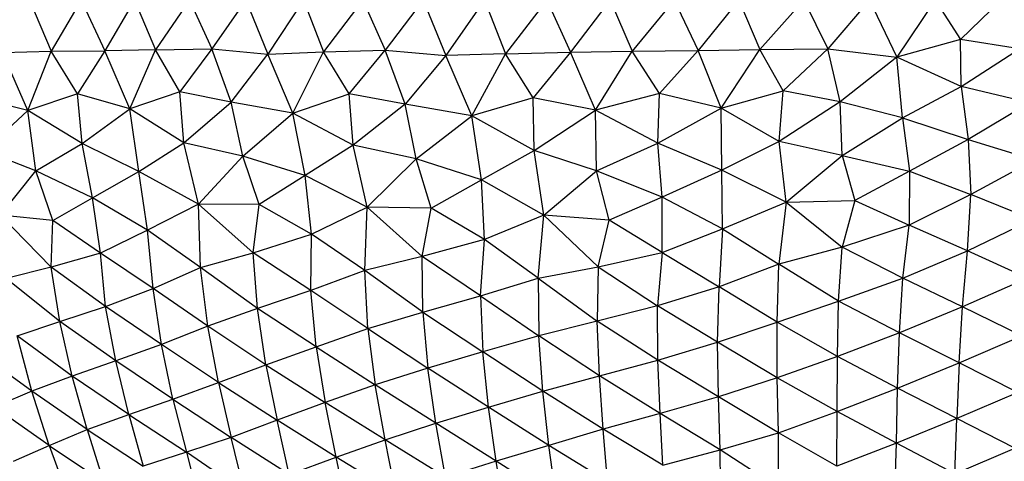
# Paper-space layout '_Posterior' of a CAD drawing. Header units: millimetres. Extents: x -187 to 213, y -209 to 424.
# Tile 4 of 26: x -52 to 13, y -167 to -137. Entities that reach past the tile are written whole.
import ezdxf

# ---------------------------------------------------------------- set-up
doc = ezdxf.new("R2010")
doc.units = ezdxf.units.MM

psp = doc.layouts.new('_Posterior')

# ---------------------------------------------------------------- linework, layer by layer
at = {"color": 7, "linetype": 'Continuous', "lineweight": 25}
for p, q in [((-51.358, -136.138), (-49.924, -139.554)), ((-47.937, -136.138), (-49.924, -139.554)), ((-47.937, -136.138), (-46.376, -139.516)), ((-44.4, -136.138), (-46.376, -139.516)), ((-44.4, -136.138), (-43.012, -139.466)), ((-40.757, -136.138), (-43.012, -139.466)), ((-40.757, -136.138), (-39.27, -139.385)), ((-37.015, -136.138), (-39.27, -139.385)), ((-37.015, -136.138), (-35.562, -139.738)), ((-33.181, -136.138), (-35.562, -139.738)), ((-33.181, -136.138), (-31.854, -139.588)), ((-29.26, -136.138), (-31.854, -139.588)), ((-29.26, -136.138), (-27.765, -139.467)), ((-25.254, -136.138), (-27.765, -139.467)), ((-25.254, -136.138), (-23.755, -139.826)), ((-21.184, -136.138), (-23.755, -139.826)), ((-21.184, -136.138), (-19.784, -139.711)), ((-17.045, -136.138), (-19.784, -139.711)), ((-17.045, -136.138), (-15.47, -139.619)), ((-12.849, -136.138), (-15.47, -139.619)), ((-12.849, -136.138), (-11.388, -139.541)), ((-8.603, -136.138), (-11.388, -139.541)), ((-8.603, -136.138), (-7.016, -139.496)), ((-4.319, -136.138), (-7.016, -139.496)), ((-4.319, -136.138), (-2.927, -139.441)), ((0.003, -136.138), (-2.927, -139.441)), ((0.003, -136.138), (1.597, -139.39)), ((4.348, -136.138), (1.597, -139.39)), ((4.348, -136.138), (6.156, -139.949)), ((8.715, -136.138), (6.156, -139.949)), ((8.715, -136.138), (10.398, -138.777)), ((13.083, -136.138), (10.398, -138.777)), ((10.398, -138.777), (6.156, -139.949)), ((14.304, -139.394), (10.398, -138.777)), ((10.436, -141.895), (10.398, -138.777)), ((-53.159, -139.625), (-49.924, -139.554)), ((-51.484, -143.471), (-53.159, -139.625)), ((-51.484, -143.471), (-49.924, -139.554)), ((-49.924, -139.554), (-46.376, -139.516)), ((-48.188, -142.376), (-49.924, -139.554)), ((-46.376, -139.516), (-48.188, -142.376)), ((-43.012, -139.466), (-46.376, -139.516)), ((-44.702, -143.372), (-46.376, -139.516)), ((-44.702, -143.372), (-43.012, -139.466)), ((-43.012, -139.466), (-39.27, -139.385)), ((-41.391, -142.232), (-43.012, -139.466)), ((-39.27, -139.385), (-41.391, -142.232)), ((-39.27, -139.385), (-35.562, -139.738)), ((-37.992, -142.932), (-39.27, -139.385)), ((-37.992, -142.932), (-35.562, -139.738)), ((-35.562, -139.738), (-31.854, -139.588)), ((-33.895, -143.648), (-35.562, -139.738)), ((-33.895, -143.648), (-31.854, -139.588)), ((-31.854, -139.588), (-27.765, -139.467)), ((-30.172, -142.378), (-31.854, -139.588)), ((-30.172, -142.378), (-27.765, -139.467)), ((-27.765, -139.467), (-23.755, -139.826)), ((-26.448, -143.061), (-27.765, -139.467)), ((-19.784, -139.711), (-23.755, -139.826)), ((-22.035, -143.834), (-19.784, -139.711)), ((-19.784, -139.711), (-15.47, -139.619)), ((-17.953, -142.633), (-19.784, -139.711)), ((-15.47, -139.619), (-17.953, -142.633)), ((-15.47, -139.619), (-11.388, -139.541)), ((-13.829, -143.456), (-15.47, -139.619)), ((-13.829, -143.456), (-11.388, -139.541)), ((-11.388, -139.541), (-7.016, -139.496)), ((-9.584, -142.349), (-11.388, -139.541)), ((-9.584, -142.349), (-7.016, -139.496)), ((-7.016, -139.496), (-2.927, -139.441)), ((-5.494, -143.316), (-7.016, -139.496)), ((-5.494, -143.316), (-2.927, -139.441)), ((-2.927, -139.441), (1.597, -139.39)), ((-1.382, -142.184), (-2.927, -139.441)), ((-1.382, -142.184), (1.597, -139.39)), ((1.597, -139.39), (6.156, -139.949)), ((2.417, -142.913), (1.597, -139.39)), ((10.436, -141.895), (14.304, -139.394)), ((-23.755, -139.826), (-26.448, -143.061)), ((-22.035, -143.834), (-23.755, -139.826)), ((6.156, -139.949), (2.417, -142.913)), ((10.436, -141.895), (6.156, -139.949)), ((6.541, -143.962), (6.156, -139.949)), ((-48.188, -142.376), (-51.484, -143.471)), ((-47.879, -145.672), (-48.188, -142.376)), ((-44.702, -143.372), (-48.188, -142.376)), ((-41.391, -142.232), (-44.702, -143.372)), ((-37.992, -142.932), (-41.391, -142.232)), ((-41.124, -145.62), (-41.391, -142.232)), ((-33.895, -143.648), (-30.172, -142.378)), ((-26.448, -143.061), (-30.172, -142.378)), ((-29.905, -145.777), (-30.172, -142.378)), ((-9.584, -142.349), (-13.829, -143.456)), ((-9.683, -145.636), (-9.584, -142.349)), ((-5.494, -143.316), (-9.584, -142.349)), ((-5.494, -143.316), (-1.382, -142.184)), ((-1.645, -145.543), (-1.382, -142.184)), ((2.417, -142.913), (-1.382, -142.184)), ((6.541, -143.962), (10.436, -141.895)), ((14.952, -142.972), (10.436, -141.895)), ((10.436, -141.895), (10.905, -145.391)), ((-51.484, -143.471), (-54.807, -142.638)), ((-41.124, -145.62), (-37.992, -142.932)), ((-33.895, -143.648), (-37.992, -142.932)), ((-37.225, -146.504), (-37.992, -142.932)), ((-17.953, -142.633), (-22.035, -143.834)), ((-13.829, -143.456), (-17.953, -142.633)), ((-17.881, -146.133), (-17.953, -142.633)), ((2.417, -142.913), (-1.645, -145.543)), ((6.541, -143.962), (2.417, -142.913)), ((2.543, -146.457), (2.417, -142.913)), ((14.952, -142.972), (10.905, -145.391)), ((-51.484, -143.471), (-54.349, -146.139)), ((-47.879, -145.672), (-51.484, -143.471)), ((-50.943, -147.485), (-51.484, -143.471)), ((-47.879, -145.672), (-44.702, -143.372)), ((-41.124, -145.62), (-44.702, -143.372)), ((-44.118, -147.515), (-44.702, -143.372)), ((-37.225, -146.504), (-33.895, -143.648)), ((-29.905, -145.777), (-33.895, -143.648)), ((-33.082, -147.786), (-33.895, -143.648)), ((-26.448, -143.061), (-29.905, -145.777)), ((-22.035, -143.834), (-26.448, -143.061)), ((-25.72, -146.682), (-26.448, -143.061)), ((-17.881, -146.133), (-13.829, -143.456)), ((-9.683, -145.636), (-13.829, -143.456)), ((-13.753, -147.469), (-13.829, -143.456)), ((-9.683, -145.636), (-5.494, -143.316)), ((-1.645, -145.543), (-5.494, -143.316)), ((-5.452, -147.442), (-5.494, -143.316)), ((-25.72, -146.682), (-22.035, -143.834)), ((-17.881, -146.133), (-22.035, -143.834)), ((-21.386, -148.075), (-22.035, -143.834)), ((2.543, -146.457), (6.541, -143.962)), ((6.541, -143.962), (10.905, -145.391)), ((6.541, -143.962), (6.999, -147.503)), ((-44.118, -147.515), (-41.124, -145.62)), ((-37.225, -146.504), (-41.124, -145.62)), ((-40.151, -149.688), (-41.124, -145.62)), ((-13.753, -147.469), (-9.683, -145.636)), ((-5.452, -147.442), (-9.683, -145.636)), ((-9.401, -149.226), (-9.683, -145.636)), ((-1.645, -145.543), (-5.452, -147.442)), ((2.543, -146.457), (-1.645, -145.543)), ((-1.176, -149.561), (-1.645, -145.543)), ((10.905, -145.391), (6.999, -147.503)), ((10.905, -145.391), (15.303, -146.751)), ((10.905, -145.391), (11.065, -149.051)), ((-50.943, -147.485), (-54.349, -146.139)), ((-50.943, -147.485), (-47.879, -145.672)), ((-44.118, -147.515), (-47.879, -145.672)), ((-47.181, -149.267), (-47.879, -145.672)), ((-29.905, -145.777), (-33.082, -147.786)), ((-25.72, -146.682), (-29.905, -145.777)), ((-28.97, -149.884), (-29.905, -145.777)), ((-21.386, -148.075), (-17.881, -146.133)), ((-13.753, -147.469), (-17.881, -146.133)), ((-17.255, -150.412), (-17.881, -146.133)), ((-40.151, -149.688), (-37.225, -146.504)), ((-33.082, -147.786), (-37.225, -146.504)), ((-36.142, -149.711), (-37.225, -146.504)), ((-28.97, -149.884), (-25.72, -146.682)), ((-21.386, -148.075), (-25.72, -146.682)), ((-24.72, -149.954), (-25.72, -146.682)), ((-1.176, -149.561), (2.543, -146.457)), ((2.543, -146.457), (6.999, -147.503)), ((2.543, -146.457), (3.375, -149.45)), ((15.303, -146.751), (11.065, -149.051)), ((-53.292, -150.417), (-50.943, -147.485)), ((-47.181, -149.267), (-50.943, -147.485)), ((-49.821, -150.776), (-50.943, -147.485)), ((-47.181, -149.267), (-44.118, -147.515)), ((-40.151, -149.688), (-44.118, -147.515)), ((-43.531, -151.416), (-44.118, -147.515)), ((-17.255, -150.412), (-13.753, -147.469)), ((-9.401, -149.226), (-13.753, -147.469)), ((-12.91, -150.757), (-13.753, -147.469)), ((-5.452, -147.442), (-9.401, -149.226)), ((-1.176, -149.561), (-5.452, -147.442)), ((-5.391, -151.324), (-5.452, -147.442)), ((6.999, -147.503), (3.375, -149.45)), ((6.999, -147.503), (6.991, -151.082)), ((6.999, -147.503), (11.065, -149.051)), ((-33.082, -147.786), (-36.142, -149.711)), ((-28.97, -149.884), (-33.082, -147.786)), ((-32.666, -151.677), (-33.082, -147.786)), ((-24.72, -149.954), (-21.386, -148.075)), ((-17.255, -150.412), (-21.386, -148.075)), ((-21.184, -152.042), (-21.386, -148.075)), ((-49.821, -150.776), (-47.181, -149.267)), ((-43.531, -151.416), (-47.181, -149.267)), ((-46.655, -152.94), (-47.181, -149.267)), ((-9.401, -149.226), (-12.91, -150.757)), ((-9.404, -152.896), (-9.401, -149.226)), ((-5.391, -151.324), (-9.401, -149.226)), ((-5.391, -151.324), (-1.176, -149.561)), ((-1.176, -149.561), (-1.657, -153.674)), ((-1.176, -149.561), (3.375, -149.45)), ((-1.176, -149.561), (2.532, -152.529)), ((3.375, -149.45), (2.532, -152.529)), ((3.375, -149.45), (6.991, -151.082)), ((11.065, -149.051), (6.991, -151.082)), ((10.852, -152.792), (11.065, -149.051)), ((15.136, -150.701), (11.065, -149.051)), ((-40.151, -149.688), (-43.531, -151.416)), ((-36.142, -149.711), (-40.151, -149.688)), ((-36.519, -152.907), (-40.151, -149.688)), ((-40.033, -153.881), (-40.151, -149.688)), ((-36.519, -152.907), (-36.142, -149.711)), ((-32.666, -151.677), (-36.142, -149.711)), ((-32.666, -151.677), (-28.97, -149.884)), ((-29.13, -154.086), (-28.97, -149.884)), ((-24.72, -149.954), (-28.97, -149.884)), ((-25.315, -153.168), (-28.97, -149.884)), ((-25.315, -153.168), (-24.72, -149.954)), ((-21.184, -152.042), (-24.72, -149.954)), ((-49.821, -150.776), (-53.292, -150.417)), ((-49.928, -153.866), (-53.292, -150.417)), ((-49.928, -153.866), (-49.821, -150.776)), ((-46.655, -152.94), (-49.821, -150.776)), ((-17.255, -150.412), (-21.184, -152.042)), ((-17.614, -154.602), (-17.255, -150.412)), ((-12.91, -150.757), (-17.255, -150.412)), ((-13.643, -153.849), (-17.255, -150.412)), ((-13.643, -153.849), (-12.91, -150.757)), ((-9.404, -152.896), (-12.91, -150.757)), ((10.852, -152.792), (15.136, -150.701)), ((-43.531, -151.416), (-46.655, -152.94)), ((-40.033, -153.881), (-43.531, -151.416)), ((-43.157, -155.281), (-43.531, -151.416)), ((-9.404, -152.896), (-5.391, -151.324)), ((-5.391, -151.324), (-5.616, -155.162)), ((-5.391, -151.324), (-1.657, -153.674)), ((6.991, -151.082), (2.532, -152.529)), ((6.556, -154.603), (6.991, -151.082)), ((10.852, -152.792), (6.991, -151.082)), ((-36.519, -152.907), (-32.666, -151.677)), ((-32.712, -155.412), (-32.666, -151.677)), ((-29.13, -154.086), (-32.666, -151.677)), ((-21.184, -152.042), (-25.315, -153.168)), ((-21.444, -155.776), (-21.184, -152.042)), ((-17.614, -154.602), (-21.184, -152.042)), ((2.532, -152.529), (-1.657, -153.674)), ((2.291, -156.114), (2.532, -152.529)), ((6.556, -154.603), (2.532, -152.529)), ((6.556, -154.603), (10.852, -152.792)), ((10.524, -156.504), (10.852, -152.792)), ((14.804, -154.595), (10.852, -152.792)), ((-46.655, -152.94), (-49.928, -153.866)), ((-43.157, -155.281), (-46.655, -152.94)), ((-46.327, -156.484), (-46.655, -152.94)), ((-40.033, -153.881), (-36.519, -152.907)), ((-32.712, -155.412), (-36.519, -152.907)), ((-36.248, -156.603), (-36.519, -152.907)), ((-25.315, -153.168), (-29.13, -154.086)), ((-21.444, -155.776), (-25.315, -153.168)), ((-25.274, -156.857), (-25.315, -153.168)), ((-13.643, -153.849), (-9.404, -152.896)), ((-9.404, -152.896), (-9.702, -156.432)), ((-9.404, -152.896), (-5.616, -155.162)), ((-49.928, -153.866), (-52.907, -154.606)), ((-46.327, -156.484), (-49.928, -153.866)), ((-49.36, -157.467), (-49.928, -153.866)), ((-43.157, -155.281), (-40.033, -153.881)), ((-36.248, -156.603), (-40.033, -153.881)), ((-39.541, -157.776), (-40.033, -153.881)), ((-29.13, -154.086), (-32.712, -155.412)), ((-25.274, -156.857), (-29.13, -154.086)), ((-28.924, -157.938), (-29.13, -154.086)), ((-17.614, -154.602), (-13.643, -153.849)), ((-13.643, -153.849), (-13.715, -157.449)), ((-13.643, -153.849), (-9.702, -156.432)), ((-1.657, -153.674), (-5.616, -155.162)), ((-1.779, -157.509), (-1.657, -153.674)), ((2.291, -156.114), (-1.657, -153.674)), ((-49.36, -157.467), (-52.907, -154.606)), ((-21.444, -155.776), (-17.614, -154.602)), ((-17.614, -154.602), (-13.715, -157.449)), ((-17.614, -154.602), (-17.591, -158.412)), ((2.291, -156.114), (6.556, -154.603)), ((6.335, -158.23), (6.556, -154.603)), ((10.524, -156.504), (6.556, -154.603)), ((14.804, -154.595), (10.524, -156.504)), ((-46.327, -156.484), (-43.157, -155.281)), ((-39.541, -157.776), (-43.157, -155.281)), ((-42.619, -158.988), (-43.157, -155.281)), ((-32.712, -155.412), (-36.248, -156.603)), ((-28.924, -157.938), (-32.712, -155.412)), ((-32.354, -159.152), (-32.712, -155.412)), ((-5.616, -155.162), (-9.702, -156.432)), ((-5.723, -158.846), (-5.616, -155.162)), ((-1.779, -157.509), (-5.616, -155.162)), ((-25.274, -156.857), (-21.444, -155.776)), ((-21.444, -155.776), (-17.591, -158.412)), ((-21.444, -155.776), (-21.302, -159.486)), ((-49.36, -157.467), (-46.327, -156.484)), ((-42.619, -158.988), (-46.327, -156.484)), ((-45.648, -160.082), (-46.327, -156.484)), ((-36.248, -156.603), (-39.541, -157.776)), ((-32.354, -159.152), (-36.248, -156.603)), ((-35.68, -160.338), (-36.248, -156.603)), ((-9.702, -156.432), (-13.715, -157.449)), ((-5.723, -158.846), (-9.702, -156.432)), ((-9.69, -160.021), (-9.702, -156.432)), ((-1.779, -157.509), (2.291, -156.114)), ((2.223, -159.783), (2.291, -156.114)), ((6.335, -158.23), (2.291, -156.114)), ((10.524, -156.504), (6.335, -158.23)), ((10.291, -160.217), (10.524, -156.504)), ((14.453, -158.426), (10.524, -156.504)), ((-28.924, -157.938), (-25.274, -156.857)), ((-25.274, -156.857), (-21.302, -159.486)), ((-25.274, -156.857), (-24.942, -160.562)), ((-52.194, -158.416), (-49.36, -157.467)), ((-45.648, -160.082), (-49.36, -157.467)), ((-48.532, -161.085), (-49.36, -157.467)), ((-39.541, -157.776), (-42.619, -158.988)), ((-35.68, -160.338), (-39.541, -157.776)), ((-38.839, -161.512), (-39.541, -157.776)), ((-32.354, -159.152), (-28.924, -157.938)), ((-28.924, -157.938), (-24.942, -160.562)), ((-28.924, -157.938), (-28.428, -161.669)), ((-13.715, -157.449), (-17.591, -158.412)), ((-9.69, -160.021), (-13.715, -157.449)), ((-13.566, -161.066), (-13.715, -157.449)), ((-5.723, -158.846), (-1.779, -157.509)), ((2.223, -159.783), (-1.779, -157.509)), ((-1.764, -161.214), (-1.779, -157.509)), ((-48.532, -161.085), (-52.194, -158.416)), ((-51.217, -162.09), (-52.194, -158.416)), ((-17.591, -158.412), (-21.302, -159.486)), ((-13.566, -161.066), (-17.591, -158.412)), ((-17.316, -162.085), (-17.591, -158.412)), ((6.335, -158.23), (2.223, -159.783)), ((6.221, -161.893), (6.335, -158.23)), ((10.291, -160.217), (6.335, -158.23)), ((10.291, -160.217), (14.453, -158.426)), ((-42.619, -158.988), (-45.648, -160.082)), ((-38.839, -161.512), (-42.619, -158.988)), ((-41.848, -162.614), (-42.619, -158.988)), ((-35.68, -160.338), (-32.354, -159.152)), ((-32.354, -159.152), (-28.428, -161.669)), ((-32.354, -159.152), (-31.747, -162.843)), ((-9.69, -160.021), (-5.723, -158.846)), ((-1.764, -161.214), (-5.723, -158.846)), ((-5.658, -162.458), (-5.723, -158.846)), ((-51.217, -162.09), (-54.78, -159.488)), ((-21.302, -159.486), (-24.942, -160.562)), ((-17.316, -162.085), (-21.302, -159.486)), ((-20.921, -163.144), (-21.302, -159.486)), ((2.223, -159.783), (-1.764, -161.214)), ((2.219, -163.439), (2.223, -159.783)), ((6.221, -161.893), (2.223, -159.783)), ((-45.648, -160.082), (-48.532, -161.085)), ((-41.848, -162.614), (-45.648, -160.082)), ((-44.774, -163.63), (-45.648, -160.082)), ((-38.839, -161.512), (-35.68, -160.338)), ((-35.68, -160.338), (-31.747, -162.843)), ((-35.68, -160.338), (-34.948, -164.011)), ((-24.942, -160.562), (-28.428, -161.669)), ((-20.921, -163.144), (-24.942, -160.562)), ((-24.411, -164.215), (-24.942, -160.562)), ((-13.566, -161.066), (-9.69, -160.021)), ((-5.658, -162.458), (-9.69, -160.021)), ((-9.53, -163.566), (-9.69, -160.021)), ((6.221, -161.893), (10.291, -160.217)), ((10.291, -160.217), (10.142, -163.909)), ((14.201, -162.18), (10.291, -160.217)), ((-48.532, -161.085), (-51.217, -162.09)), ((-44.774, -163.63), (-48.532, -161.085)), ((-47.532, -164.638), (-48.532, -161.085)), ((-17.316, -162.085), (-13.566, -161.066)), ((-9.53, -163.566), (-13.566, -161.066)), ((-13.307, -164.617), (-13.566, -161.066)), ((-1.764, -161.214), (-5.658, -162.458)), ((2.219, -163.439), (-1.764, -161.214)), ((-1.683, -164.859), (-1.764, -161.214)), ((-41.848, -162.614), (-38.839, -161.512)), ((-38.839, -161.512), (-34.948, -164.011)), ((-38.839, -161.512), (-37.988, -165.161)), ((-28.428, -161.669), (-31.747, -162.843)), ((-24.411, -164.215), (-28.428, -161.669)), ((-27.772, -165.315), (-28.428, -161.669)), ((2.219, -163.439), (6.221, -161.893)), ((6.14, -165.53), (6.221, -161.893)), ((10.142, -163.909), (6.221, -161.893)), ((-51.217, -162.09), (-53.689, -163.145)), ((-47.532, -164.638), (-51.217, -162.09)), ((-50.069, -165.683), (-51.217, -162.09)), ((-44.774, -163.63), (-41.848, -162.614)), ((-41.848, -162.614), (-37.988, -165.161)), ((-41.848, -162.614), (-40.96, -166.134)), ((-20.921, -163.144), (-17.316, -162.085)), ((-13.307, -164.617), (-17.316, -162.085)), ((-16.916, -165.679), (-17.316, -162.085)), ((-5.658, -162.458), (-9.53, -163.566)), ((-1.683, -164.859), (-5.658, -162.458)), ((-5.544, -165.976), (-5.658, -162.458)), ((14.201, -162.18), (10.142, -163.909)), ((-50.069, -165.683), (-53.689, -163.145)), ((-31.747, -162.843), (-34.948, -164.011)), ((-27.772, -165.315), (-31.747, -162.843)), ((-31.026, -166.454), (-31.747, -162.843)), ((-24.411, -164.215), (-20.921, -163.144)), ((-16.916, -165.679), (-20.921, -163.144)), ((-20.402, -166.736), (-20.921, -163.144)), ((-47.532, -164.638), (-44.774, -163.63)), ((-44.774, -163.63), (-40.96, -166.134)), ((-44.774, -163.63), (-43.824, -167.061)), ((-9.53, -163.566), (-13.307, -164.617)), ((-5.544, -165.976), (-9.53, -163.566)), ((-9.366, -166.999), (-9.53, -163.566)), ((-1.683, -164.859), (2.219, -163.439)), ((2.188, -167.05), (2.219, -163.439)), ((6.14, -165.53), (2.219, -163.439)), ((10.142, -163.909), (6.14, -165.53)), ((10.005, -167.562), (10.142, -163.909)), ((14.003, -165.866), (10.142, -163.909)), ((-34.948, -164.011), (-37.988, -165.161)), ((-31.026, -166.454), (-34.948, -164.011)), ((-34.143, -167.602), (-34.948, -164.011)), ((-27.772, -165.315), (-24.411, -164.215)), ((-20.402, -166.736), (-24.411, -164.215)), ((-23.782, -167.784), (-24.411, -164.215)), ((-50.069, -165.683), (-47.532, -164.638)), ((-47.532, -164.638), (-43.824, -167.061)), ((-47.532, -164.638), (-46.449, -168.107)), ((-37.988, -165.161), (-40.96, -166.134)), ((-34.143, -167.602), (-37.988, -165.161)), ((-37.099, -168.771), (-37.988, -165.161)), ((-13.307, -164.617), (-16.916, -165.679)), ((-9.366, -166.999), (-13.307, -164.617)), ((-13.025, -168.087), (-13.307, -164.617)), ((-5.544, -165.976), (-1.683, -164.859)), ((2.188, -167.05), (-1.683, -164.859)), ((-1.672, -168.483), (-1.683, -164.859)), ((-52.419, -166.738), (-50.069, -165.683)), ((-50.069, -165.683), (-46.449, -168.107)), ((-50.069, -165.683), (-48.761, -169.244)), ((-31.026, -166.454), (-27.772, -165.315)), ((-23.782, -167.784), (-27.772, -165.315)), ((-27.063, -168.874), (-27.772, -165.315)), ((-16.916, -165.679), (-20.402, -166.736)), ((-13.025, -168.087), (-16.916, -165.679)), ((-16.427, -169.24), (-16.916, -165.679)), ((6.14, -165.53), (2.188, -167.05)), ((6.026, -169.085), (6.14, -165.53)), ((10.005, -167.562), (6.14, -165.53)), ((10.005, -167.562), (14.003, -165.866)), ((-40.96, -166.134), (-43.824, -167.061)), ((-37.099, -168.771), (-40.96, -166.134)), ((-40.96, -166.134), (-40.094, -169.463)), ((-34.143, -167.602), (-31.026, -166.454)), ((-27.063, -168.874), (-31.026, -166.454)), ((-30.278, -169.947), (-31.026, -166.454)), ((-9.366, -166.999), (-5.544, -165.976)), ((-1.672, -168.483), (-5.544, -165.976)), ((-5.525, -169.312), (-5.544, -165.976)), ((-20.402, -166.736), (-23.782, -167.784)), ((-16.427, -169.24), (-20.402, -166.736)), ((-19.822, -170.242), (-20.402, -166.736))]:
    psp.add_line(p, q, dxfattribs=at)

doc.saveas('drawing.dxf')
